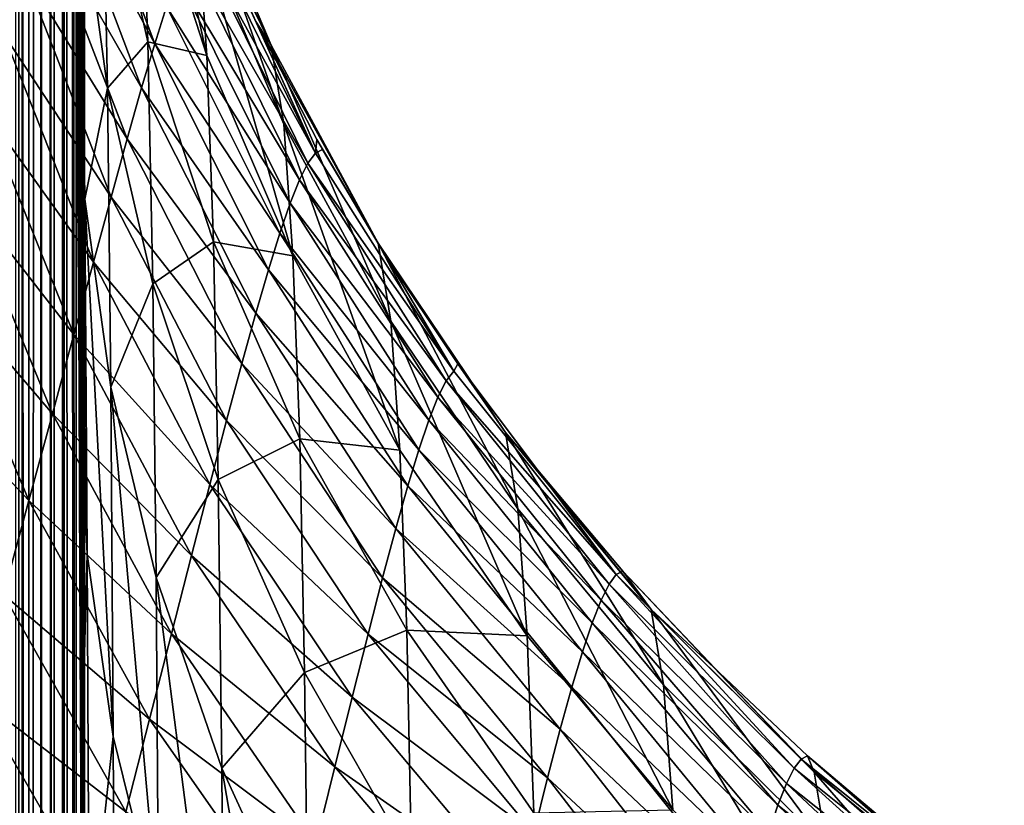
# Model space of a CAD drawing. Header units: metres. Extents: x -36 to 82, y -104 to 104.
# Tile 121 of 245: x 15.56 to 17.64, y 22.67 to 24.33. Entities that reach past the tile are written whole.
import ezdxf

# ---------------------------------------------------------------- set-up
doc = ezdxf.new("R2010")
doc.units = ezdxf.units.M
doc.layers.add('solid_FIT-SHOWER-153_SW0001', color=7, linetype='CONTINUOUS')

msp = doc.modelspace()

# ---------------------------------------------------------------- linework, layer by layer
at = {"layer": 'solid_FIT-SHOWER-153_SW0001'}
for points in [[(15.559378, 85.322609, 16.408369), (15.531894, 85.322609, 16.453129), (15.552818, 1.380955, 16.418159)], [(15.559378, 85.322609, 16.408369), (15.552818, 1.380955, 16.418159), (15.562246, 2.615786, 16.401964)], [(15.559378, 85.322609, 16.408369), (15.562246, 2.615786, 16.401964), (15.564307, 2.823118, 16.398329)], [(15.559378, 85.322609, 16.408369), (15.564307, 2.823118, 16.398329), (15.580423, 4.195655, 16.368584)], [(15.600144, 85.322609, 16.33013), (15.559378, 85.322609, 16.408369), (15.580423, 4.195655, 16.368584)], [(15.600144, 85.322609, 16.33013), (15.580423, 4.195655, 16.368584), (15.600607, 5.521986, 16.327505)], [(15.600144, 85.322609, 16.33013), (15.600607, 5.521986, 16.327505), (15.602586, 5.639521, 16.323206)], [(15.600144, 85.322609, 16.33013), (15.602586, 5.639521, 16.323206), (15.626334, 7.029365, 16.266798)], [(15.600144, 85.322609, 16.33013), (15.626334, 7.029365, 16.266798), (15.628154, 7.13446, 16.262039)], [(15.633061, 85.322609, 16.250813), (15.600144, 85.322609, 16.33013), (15.628154, 7.13446, 16.262039)], [(15.633061, 85.322609, 16.250813), (15.628154, 7.13446, 16.262039), (15.650037, 8.399868, 16.197933)], [(15.650933, 85.322609, 16.19729), (15.633061, 85.322609, 16.250813), (15.650037, 8.399868, 16.197933)], [(15.650933, 85.322609, 16.19729), (15.650037, 8.399868, 16.197933), (15.657328, 8.831839, 16.172771)], [(15.650933, 85.322609, 16.19729), (15.657328, 8.831839, 16.172771), (15.67177, 9.760191, 16.113331)], [(15.650933, 85.322609, 16.19729), (15.67177, 9.760191, 16.113331), (15.675041, 9.996363, 16.097158)], [(15.678383, 85.322609, 16.082767), (15.650933, 85.322609, 16.19729), (15.675041, 9.996363, 16.097158)], [(15.678383, 85.322609, 16.082767), (15.675041, 9.996363, 16.097158), (15.687324, 11.101945, 16.016066)], [(15.682767, 85.322609, 16.056095), (15.678383, 85.322609, 16.082767), (15.687324, 11.101945, 16.016066)], [(15.682767, 85.322609, 16.056095), (15.688062, 11.191506, 16.009125), (15.6933, 12.41727, 15.90894)], [(15.682767, 85.322609, 16.056095), (15.6933, 12.41727, 15.90894), (15.693352, 18.42552, 15.908384)], [(15.682767, 85.322609, 16.056095), (15.687324, 11.101945, 16.016066), (15.688062, 11.191506, 16.009125)], [(15.682767, 85.322609, 16.056095), (15.693402, 24.307602, 15.907998), (15.693451, 30.05744, 15.907781)], [(15.682767, 85.322609, 16.056095), (15.693352, 18.42552, 15.908384), (15.693402, 24.307602, 15.907998)], [(15.693451, 30.05744, 15.907781), (15.693402, 24.307602, 15.907998), (15.693105, 23.639097, 14.10588)], [(15.693223, 29.252817, 13.968524), (15.693451, 30.05744, 15.907781), (15.693105, 23.639097, 14.10588)], [(15.680015, 29.252817, 3.710518), (15.678614, 24.080097, 3.586792), (15.676592, 24.338171, 3.002315)], [(15.680015, 29.252817, 3.710518), (15.681306, 23.648918, 4.481052), (15.678614, 24.080097, 3.586792)], [(15.680015, 29.252817, 3.710518), (15.684225, 29.252817, 5.254555), (15.681306, 23.648918, 4.481052)], [(15.684225, 29.252817, 5.254555), (15.684904, 23.639097, 5.923829), (15.681306, 23.648918, 4.481052)], [(15.684225, 29.252817, 5.254555), (15.687454, 29.252817, 6.863199), (15.684904, 23.639097, 5.923829)], [(15.687454, 29.252817, 6.863199), (15.687756, 23.639097, 7.443424), (15.684904, 23.639097, 5.923829)], [(15.687454, 29.252817, 6.863199), (15.689844, 29.252817, 8.537695), (15.687756, 23.639097, 7.443424)], [(15.689844, 29.252817, 8.537695), (15.689903, 23.639097, 9.020411), (15.687756, 23.639097, 7.443424)], [(15.689844, 29.252817, 8.537695), (15.69152, 29.252817, 10.279265), (15.689903, 23.639097, 9.020411)], [(15.69152, 29.252817, 10.279265), (15.691444, 23.639097, 10.655807), (15.689903, 23.639097, 9.020411)], [(15.692604, 29.252817, 12.089134), (15.692478, 23.639097, 12.350624), (15.691444, 23.639097, 10.655807)], [(15.69152, 29.252817, 10.279265), (15.692604, 29.252817, 12.089134), (15.691444, 23.639097, 10.655807)], [(15.693223, 29.252817, 13.968524), (15.693105, 23.639097, 14.10588), (15.692478, 23.639097, 12.350624)], [(15.692604, 29.252817, 12.089134), (15.693223, 29.252817, 13.968524), (15.692478, 23.639097, 12.350624)], [(15.793307, 24.97662, -4.041151), (15.812965, 24.688461, -2.371954), (15.951605, 24.258717, -2.461737)], [(15.931975, 24.54188, -4.102074), (15.793307, 24.97662, -4.041151), (15.951605, 24.258717, -2.461737)], [(15.561073, 24.444212, -12.511715), (15.521524, 24.304228, -13.054046), (15.386586, 24.790131, -13.151346)], [(15.841817, 24.283606, -10.785069), (15.628867, 24.678991, -11.403988), (15.657783, 24.774033, -10.840714)], [(15.866864, 24.362555, -10.226458), (15.841817, 24.283606, -10.785069), (15.657783, 24.774033, -10.840714)], [(15.731324, 24.710379, -0.60488), (15.686468, 24.597839, 1.187805), (15.741533, 24.189182, 1.043609)], [(15.827134, 24.287584, -0.722935), (15.731324, 24.710379, -0.60488), (15.741533, 24.189182, 1.043609)], [(15.812965, 24.688461, -2.371954), (15.731324, 24.710379, -0.60488), (15.827134, 24.287584, -0.722935)], [(15.905452, 24.711842, -5.753874), (16.088148, 24.280348, -5.786194), (15.941173, 24.586376, -7.384428)], [(16.114519, 24.113203, -4.162751), (16.088148, 24.280348, -5.786194), (15.905452, 24.711842, -5.753874)], [(16.114519, 24.113203, -4.162751), (15.905452, 24.711842, -5.753874), (15.931975, 24.54188, -4.102074)], [(15.81407, 24.190136, -11.338808), (15.596742, 24.56909, -11.96132), (15.628867, 24.678991, -11.403988)], [(15.841817, 24.283606, -10.785069), (15.81407, 24.190136, -11.338808), (15.628867, 24.678991, -11.403988)], [(15.951605, 24.258717, -2.461737), (15.812965, 24.688461, -2.371954), (15.827134, 24.287584, -0.722935)], [(15.686468, 24.597839, 1.187805), (15.676592, 24.338171, 3.002315), (15.69373, 23.955051, 2.82613)], [(15.741533, 24.189182, 1.043609), (15.686468, 24.597839, 1.187805), (15.69373, 23.955051, 2.82613)], [(16.088148, 24.280348, -5.786194), (15.959789, 24.54203, -7.384894), (15.941173, 24.586376, -7.384428)], [(15.783359, 24.082045, -11.886827), (15.561073, 24.444212, -12.511715), (15.596742, 24.56909, -11.96132)], [(15.81407, 24.190136, -11.338808), (15.783359, 24.082045, -11.886827), (15.596742, 24.56909, -11.96132)], [(16.181845, 24.052191, -7.953674), (15.928214, 24.513092, -8.528725), (15.94478, 24.534729, -7.95762)], [(15.931975, 24.54188, -4.102074), (15.951605, 24.258717, -2.461737), (16.134127, 23.834969, -2.550705)], [(16.114519, 24.113203, -4.162751), (15.931975, 24.54188, -4.102074), (16.134127, 23.834969, -2.550705)], [(16.181845, 24.052191, -7.953674), (15.94478, 24.534729, -7.95762), (15.959789, 24.54203, -7.384894)], [(16.088148, 24.280348, -5.786194), (16.055613, 24.330566, -7.387292), (15.959789, 24.54203, -7.384894)], [(16.181845, 24.052191, -7.953674), (15.959789, 24.54203, -7.384894), (16.055613, 24.330566, -7.387292)], [(16.165686, 24.030926, -8.515002), (15.909841, 24.477226, -9.097627), (15.928214, 24.513092, -8.528725)], [(16.181845, 24.052191, -7.953674), (16.165686, 24.030926, -8.515002), (15.928214, 24.513092, -8.528725)], [(16.147818, 23.99567, -9.074245), (15.889462, 24.427069, -9.663745), (15.909841, 24.477226, -9.097627)], [(16.165686, 24.030926, -8.515002), (16.147818, 23.99567, -9.074245), (15.909841, 24.477226, -9.097627)], [(15.749399, 23.959217, -12.428177), (15.521524, 24.304228, -13.054046), (15.561073, 24.444212, -12.511715)], [(15.783359, 24.082045, -11.886827), (15.749399, 23.959217, -12.428177), (15.561073, 24.444212, -12.511715)], [(16.128059, 23.94636, -9.630845), (15.866864, 24.362555, -10.226458), (15.889462, 24.427069, -9.663745)], [(16.147818, 23.99567, -9.074245), (16.128059, 23.94636, -9.630845), (15.889462, 24.427069, -9.663745)], [(16.106224, 23.882931, -10.184205), (15.841817, 24.283606, -10.785069), (15.866864, 24.362555, -10.226458)], [(16.128059, 23.94636, -9.630845), (16.106224, 23.882931, -10.184205), (15.866864, 24.362555, -10.226458)], [(15.676592, 24.338171, 3.002315), (15.678614, 24.080097, 3.586792), (15.698835, 23.203674, 4.419024)], [(15.69373, 23.955051, 2.82613), (15.676592, 24.338171, 3.002315), (15.698835, 23.203674, 4.419024)], [(16.314571, 23.861382, -5.818466), (16.184444, 24.081129, -7.390516), (16.055613, 24.330566, -7.387292)], [(16.181845, 24.052191, -7.953674), (16.055613, 24.330566, -7.387292), (16.184444, 24.081129, -7.390516)], [(16.088148, 24.280348, -5.786194), (16.314571, 23.861382, -5.818466), (16.055613, 24.330566, -7.387292)], [(15.711909, 23.82152, -12.961788), (15.477761, 24.148968, -13.58693), (15.521524, 24.304228, -13.054046)], [(15.749399, 23.959217, -12.428177), (15.711909, 23.82152, -12.961788), (15.521524, 24.304228, -13.054046)], [(15.693098, 18.025379, 14.548356), (15.693105, 23.639097, 14.10588), (15.693402, 24.307602, 15.907998)], [(15.693352, 18.42552, 15.908384), (15.693098, 18.025379, 14.548356), (15.693402, 24.307602, 15.907998)], [(15.827134, 24.287584, -0.722935), (15.741533, 24.189182, 1.043609), (15.837398, 23.775333, 0.89738)], [(16.082104, 23.805307, -10.733665), (15.81407, 24.190136, -11.338808), (15.841817, 24.283606, -10.785069)], [(15.965778, 23.864815, -0.84128), (15.827134, 24.287584, -0.722935), (15.837398, 23.775333, 0.89738)], [(15.951605, 24.258717, -2.461737), (15.827134, 24.287584, -0.722935), (15.965778, 23.864815, -0.84128)], [(16.106224, 23.882931, -10.184205), (16.082104, 23.805307, -10.733665), (15.841817, 24.283606, -10.785069)], [(16.340836, 23.696972, -4.222313), (16.314571, 23.861382, -5.818466), (16.088148, 24.280348, -5.786194)], [(16.340836, 23.696972, -4.222313), (16.088148, 24.280348, -5.786194), (16.114519, 24.113203, -4.162751)], [(16.134127, 23.834969, -2.550705), (15.951605, 24.258717, -2.461737), (15.965778, 23.864815, -0.84128)], [(15.741533, 24.189182, 1.043609), (15.69373, 23.955051, 2.82613), (15.748886, 23.557108, 2.654692)], [(15.837398, 23.775333, 0.89738), (15.741533, 24.189182, 1.043609), (15.748886, 23.557108, 2.654692)], [(16.055481, 23.713402, -11.278487), (15.783359, 24.082045, -11.886827), (15.81407, 24.190136, -11.338808)], [(16.082104, 23.805307, -10.733665), (16.055481, 23.713402, -11.278487), (15.81407, 24.190136, -11.338808)], [(15.670629, 23.668779, -13.486354), (15.429461, 23.978233, -14.108757), (15.477761, 24.148968, -13.58693)], [(15.711909, 23.82152, -12.961788), (15.670629, 23.668779, -13.486354), (15.477761, 24.148968, -13.58693)], [(16.114519, 24.113203, -4.162751), (16.134127, 23.834969, -2.550705), (16.360434, 23.423523, -2.637559)], [(16.340836, 23.696972, -4.222313), (16.114519, 24.113203, -4.162751), (16.360434, 23.423523, -2.637559)], [(15.678614, 24.080097, 3.586792), (15.681306, 23.648918, 4.481052), (15.698835, 23.203674, 4.419024)], [(16.026133, 23.607115, -11.817875), (15.749399, 23.959217, -12.428177), (15.783359, 24.082045, -11.886827)], [(16.055481, 23.713402, -11.278487), (16.026133, 23.607115, -11.817875), (15.783359, 24.082045, -11.886827)], [(16.181845, 24.052191, -7.953674), (16.184444, 24.081129, -7.390516), (16.196503, 24.059435, -7.390818)], [(16.314571, 23.861382, -5.818466), (16.196503, 24.059435, -7.390818), (16.184444, 24.081129, -7.390516)], [(16.474045, 23.591242, -7.951714), (16.181845, 24.052191, -7.953674), (16.196503, 24.059435, -7.390818)], [(16.314571, 23.861382, -5.818466), (16.32679, 23.839766, -7.394079), (16.196503, 24.059435, -7.390818)], [(16.474045, 23.591242, -7.951714), (16.196503, 24.059435, -7.390818), (16.32679, 23.839766, -7.394079)], [(16.474045, 23.591242, -7.951714), (16.165686, 24.030926, -8.515002), (16.181845, 24.052191, -7.953674)], [(16.458271, 23.570345, -8.503899), (16.147818, 23.99567, -9.074245), (16.165686, 24.030926, -8.515002)], [(16.474045, 23.591242, -7.951714), (16.458271, 23.570345, -8.503899), (16.165686, 24.030926, -8.515002)], [(16.440878, 23.535685, -9.054143), (16.128059, 23.94636, -9.630845), (16.147818, 23.99567, -9.074245)], [(16.458271, 23.570345, -8.503899), (16.440878, 23.535685, -9.054143), (16.147818, 23.99567, -9.074245)], [(15.625316, 23.500792, -14.00036), (15.376304, 23.791805, -14.617688), (15.429461, 23.978233, -14.108757)], [(15.670629, 23.668779, -13.486354), (15.625316, 23.500792, -14.00036), (15.429461, 23.978233, -14.108757)], [(15.69373, 23.955051, 2.82613), (15.698835, 23.203674, 4.419024), (15.753991, 22.818218, 4.221101)], [(15.748886, 23.557108, 2.654692), (15.69373, 23.955051, 2.82613), (15.753991, 22.818218, 4.221101)], [(15.993815, 23.486332, -12.350936), (15.711909, 23.82152, -12.961788), (15.749399, 23.959217, -12.428177)], [(16.026133, 23.607115, -11.817875), (15.993815, 23.486332, -12.350936), (15.749399, 23.959217, -12.428177)], [(16.421707, 23.487204, -9.601917), (16.106224, 23.882931, -10.184205), (16.128059, 23.94636, -9.630845)], [(16.440878, 23.535685, -9.054143), (16.421707, 23.487204, -9.601917), (16.128059, 23.94636, -9.630845)], [(16.400589, 23.424833, -10.146658), (16.082104, 23.805307, -10.733665), (16.106224, 23.882931, -10.184205)], [(16.421707, 23.487204, -9.601917), (16.400589, 23.424833, -10.146658), (16.106224, 23.882931, -10.184205)], [(15.965778, 23.864815, -0.84128), (15.837398, 23.775333, 0.89738), (15.97609, 23.361507, 0.750944)], [(16.148306, 23.447943, -0.958291), (15.965778, 23.864815, -0.84128), (15.97609, 23.361507, 0.750944)], [(16.134127, 23.834969, -2.550705), (15.965778, 23.864815, -0.84128), (16.148306, 23.447943, -0.958291)], [(16.314571, 23.861382, -5.818466), (16.583366, 23.461428, -5.850231), (16.32679, 23.839766, -7.394079)], [(16.609577, 23.299627, -4.279866), (16.583366, 23.461428, -5.850231), (16.314571, 23.861382, -5.818466)], [(16.609577, 23.299627, -4.279866), (16.314571, 23.861382, -5.818466), (16.340836, 23.696972, -4.222313)], [(16.360434, 23.423523, -2.637559), (16.134127, 23.834969, -2.550705), (16.148306, 23.447943, -0.958291)], [(16.583366, 23.461428, -5.850231), (16.482525, 23.606623, -7.397976), (16.32679, 23.839766, -7.394079)], [(16.474045, 23.591242, -7.951714), (16.32679, 23.839766, -7.394079), (16.482525, 23.606623, -7.397976)], [(15.958302, 23.350916, -12.876667), (15.670629, 23.668779, -13.486354), (15.711909, 23.82152, -12.961788)], [(15.993815, 23.486332, -12.350936), (15.958302, 23.350916, -12.876667), (15.711909, 23.82152, -12.961788)], [(16.37734, 23.348503, -10.68774), (16.055481, 23.713402, -11.278487), (16.082104, 23.805307, -10.733665)], [(16.400589, 23.424833, -10.146658), (16.37734, 23.348503, -10.68774), (16.082104, 23.805307, -10.733665)], [(15.57575, 23.317324, -14.502095), (15.318004, 23.589487, -15.111794), (15.376304, 23.791805, -14.617688)], [(15.625316, 23.500792, -14.00036), (15.57575, 23.317324, -14.502095), (15.376304, 23.791805, -14.617688)], [(15.837398, 23.775333, 0.89738), (15.748886, 23.557108, 2.654692), (15.844834, 23.154114, 2.480932)], [(15.97609, 23.361507, 0.750944), (15.837398, 23.775333, 0.89738), (15.844834, 23.154114, 2.480932)], [(16.351776, 23.258123, -11.224477), (16.026133, 23.607115, -11.817875), (16.055481, 23.713402, -11.278487)], [(16.37734, 23.348503, -10.68774), (16.351776, 23.258123, -11.224477), (16.055481, 23.713402, -11.278487)], [(16.340836, 23.696972, -4.222313), (16.360434, 23.423523, -2.637559), (16.629171, 23.030752, -2.720974)], [(16.609577, 23.299627, -4.279866), (16.340836, 23.696972, -4.222313), (16.629171, 23.030752, -2.720974)], [(15.919398, 23.200691, -13.393856), (15.625316, 23.500792, -14.00036), (15.670629, 23.668779, -13.486354)], [(15.958302, 23.350916, -12.876667), (15.919398, 23.200691, -13.393856), (15.670629, 23.668779, -13.486354)], [(15.681306, 23.648918, 4.481052), (15.68168, 23.578749, 4.617984), (15.698835, 23.203674, 4.419024)], [(15.684904, 23.639097, 5.923829), (15.68168, 23.578749, 4.617984), (15.681306, 23.648918, 4.481052)], [(15.684904, 23.639097, 5.923829), (15.68291, 23.325962, 5.095047), (15.68168, 23.578749, 4.617984)], [(15.684904, 23.639097, 5.923829), (15.685322, 22.705612, 6.174973), (15.68291, 23.325962, 5.095047)], [(15.687756, 23.639097, 7.443424), (15.685322, 22.705612, 6.174973), (15.684904, 23.639097, 5.923829)], [(15.687756, 23.639097, 7.443424), (15.686041, 22.475292, 6.545152), (15.685322, 22.705612, 6.174973)], [(15.687756, 23.639097, 7.443424), (15.687937, 21.723694, 7.675364), (15.686041, 22.475292, 6.545152)], [(15.689903, 23.639097, 9.020411), (15.687937, 21.723694, 7.675364), (15.687756, 23.639097, 7.443424)], [(15.689903, 23.639097, 9.020411), (15.688306, 21.545376, 7.929049), (15.687937, 21.723694, 7.675364)], [(15.689903, 23.639097, 9.020411), (15.689787, 20.65485, 9.111762), (15.688306, 21.545376, 7.929049)], [(15.691444, 23.639097, 10.655807), (15.689923, 20.55389, 9.237494), (15.689787, 20.65485, 9.111762)], [(15.691444, 23.639097, 10.655807), (15.689787, 20.65485, 9.111762), (15.689903, 23.639097, 9.020411)], [(15.691444, 23.639097, 10.655807), (15.691053, 19.504194, 10.450707), (15.689923, 20.55389, 9.237494)], [(15.691444, 23.639097, 10.655807), (15.691068, 19.486958, 10.469273), (15.691053, 19.504194, 10.450707)], [(15.691444, 23.639097, 10.655807), (15.691865, 18.353554, 11.616754), (15.691068, 19.486958, 10.469273)], [(15.692478, 23.639097, 12.350624), (15.691865, 18.353554, 11.616754), (15.691444, 23.639097, 10.655807)], [(15.692478, 23.639097, 12.350624), (15.691936, 18.22574, 11.73842), (15.691865, 18.353554, 11.616754)], [(15.692478, 23.639097, 12.350624), (15.692037, 18.037327, 11.915034), (15.691936, 18.22574, 11.73842)], [(15.692671, 18.025379, 13.211227), (15.692037, 18.037327, 11.915034), (15.692478, 23.639097, 12.350624)], [(15.692671, 18.025379, 13.211227), (15.692478, 23.639097, 12.350624), (15.693105, 23.639097, 14.10588)], [(15.693098, 18.025379, 14.548356), (15.692671, 18.025379, 13.211227), (15.693105, 23.639097, 14.10588)], [(16.323706, 23.153599, -11.756124), (15.993815, 23.486332, -12.350936), (16.026133, 23.607115, -11.817875)], [(16.351776, 23.258123, -11.224477), (16.323706, 23.153599, -11.756124), (16.026133, 23.607115, -11.817875)], [(16.474045, 23.591242, -7.951714), (16.482525, 23.606623, -7.397976), (16.818054, 23.161125, -7.951866)], [(16.583366, 23.461428, -5.850231), (16.65126, 23.382359, -7.402199), (16.482525, 23.606623, -7.397976)], [(16.818054, 23.161125, -7.951866), (16.482525, 23.606623, -7.397976), (16.65126, 23.382359, -7.402199)], [(15.57575, 23.317324, -14.502095), (15.521747, 23.118164, -14.989788), (15.318004, 23.589487, -15.111794)], [(15.68168, 23.578749, 4.617984), (15.68291, 23.325962, 5.095047), (15.685322, 22.705612, 6.174973)], [(15.698835, 23.203674, 4.419024), (15.68168, 23.578749, 4.617984), (15.685322, 22.705612, 6.174973)], [(16.474045, 23.591242, -7.951714), (16.818054, 23.161125, -7.951866), (16.458271, 23.570345, -8.503899)], [(15.748886, 23.557108, 2.654692), (15.753991, 22.818218, 4.221101), (15.849938, 22.42786, 4.020554)], [(15.844834, 23.154114, 2.480932), (15.748886, 23.557108, 2.654692), (15.849938, 22.42786, 4.020554)], [(16.458271, 23.570345, -8.503899), (16.802633, 23.140579, -8.495745), (16.440878, 23.535685, -9.054143)], [(16.458271, 23.570345, -8.503899), (16.818054, 23.161125, -7.951866), (16.802633, 23.140579, -8.495745)], [(16.440878, 23.535685, -9.054143), (16.785677, 23.106491, -9.037856), (16.421707, 23.487204, -9.601917)], [(16.440878, 23.535685, -9.054143), (16.802633, 23.140579, -8.495745), (16.785677, 23.106491, -9.037856)], [(15.876939, 23.035444, -13.901106), (15.57575, 23.317324, -14.502095), (15.625316, 23.500792, -14.00036)], [(15.919398, 23.200691, -13.393856), (15.876939, 23.035444, -13.901106), (15.625316, 23.500792, -14.00036)], [(16.292929, 23.034811, -12.281856), (15.958302, 23.350916, -12.876667), (15.993815, 23.486332, -12.350936)], [(16.323706, 23.153599, -11.756124), (16.292929, 23.034811, -12.281856), (15.993815, 23.486332, -12.350936)], [(16.421707, 23.487204, -9.601917), (16.767044, 23.0588, -9.577703), (16.400589, 23.424833, -10.146658)], [(16.421707, 23.487204, -9.601917), (16.785677, 23.106491, -9.037856), (16.767044, 23.0588, -9.577703)], [(16.583366, 23.461428, -5.850231), (16.891903, 23.086731, -5.881019), (16.65126, 23.382359, -7.402199)], [(16.918114, 22.927387, -4.334532), (16.891903, 23.086731, -5.881019), (16.583366, 23.461428, -5.850231)], [(16.918114, 22.927387, -4.334532), (16.583366, 23.461428, -5.850231), (16.609577, 23.299627, -4.279866)], [(16.148306, 23.447943, -0.958291), (15.97609, 23.361507, 0.750944), (16.158657, 22.953453, 0.60632)], [(16.374617, 23.043167, -1.072246), (16.148306, 23.447943, -0.958291), (16.158657, 22.953453, 0.60632)], [(16.360434, 23.423523, -2.637559), (16.148306, 23.447943, -0.958291), (16.374617, 23.043167, -1.072246)], [(16.629171, 23.030752, -2.720974), (16.360434, 23.423523, -2.637559), (16.374617, 23.043167, -1.072246)], [(16.400589, 23.424833, -10.146658), (16.746582, 22.99744, -10.114757), (16.37734, 23.348503, -10.68774)], [(16.400589, 23.424833, -10.146658), (16.767044, 23.0588, -9.577703), (16.746582, 22.99744, -10.114757)], [(16.891903, 23.086731, -5.881019), (16.832073, 23.16818, -7.406725), (16.65126, 23.382359, -7.402199)], [(16.818054, 23.161125, -7.951866), (16.65126, 23.382359, -7.402199), (16.832073, 23.16818, -7.406725)], [(15.97609, 23.361507, 0.750944), (15.844834, 23.154114, 2.480932), (15.9836, 22.751144, 2.307026)], [(16.259264, 22.901625, -12.800751), (15.919398, 23.200691, -13.393856), (15.958302, 23.350916, -12.876667)], [(16.292929, 23.034811, -12.281856), (16.259264, 22.901625, -12.800751), (15.958302, 23.350916, -12.876667)], [(16.158657, 22.953453, 0.60632), (15.97609, 23.361507, 0.750944), (15.9836, 22.751144, 2.307026)], [(16.37734, 23.348503, -10.68774), (16.724133, 22.922342, -10.648438), (16.351776, 23.258123, -11.224477)], [(16.37734, 23.348503, -10.68774), (16.746582, 22.99744, -10.114757), (16.724133, 22.922342, -10.648438)], [(15.830791, 22.854937, -14.396858), (15.521747, 23.118164, -14.989788), (15.57575, 23.317324, -14.502095)], [(15.876939, 23.035444, -13.901106), (15.830791, 22.854937, -14.396858), (15.57575, 23.317324, -14.502095)], [(16.609577, 23.299627, -4.279866), (16.629171, 23.030752, -2.720974), (16.937717, 22.662798, -2.79966)], [(16.918114, 22.927387, -4.334532), (16.609577, 23.299627, -4.279866), (16.937717, 22.662798, -2.79966)], [(16.351776, 23.258123, -11.224477), (16.699535, 22.833418, -11.178113), (16.323706, 23.153599, -11.756124)], [(16.351776, 23.258123, -11.224477), (16.724133, 22.922342, -10.648438), (16.699535, 22.833418, -11.178113)], [(15.698835, 23.203674, 4.419024), (15.685322, 22.705612, 6.174973), (15.702832, 22.342585, 5.956336)], [(15.753991, 22.818218, 4.221101), (15.698835, 23.203674, 4.419024), (15.702832, 22.342585, 5.956336)], [(16.222576, 22.753859, -13.311707), (15.876939, 23.035444, -13.901106), (15.919398, 23.200691, -13.393856)], [(16.259264, 22.901625, -12.800751), (16.222576, 22.753859, -13.311707), (15.919398, 23.200691, -13.393856)], [(16.802633, 23.140579, -8.495745), (16.818054, 23.161125, -7.951866), (17.193943, 22.750965, -8.47291)], [(16.818054, 23.161125, -7.951866), (16.832073, 23.16818, -7.406725), (17.208765, 22.770514, -7.945225)], [(16.818054, 23.161125, -7.951866), (17.208765, 22.770514, -7.945225), (17.193943, 22.750965, -8.47291)], [(16.891903, 23.086731, -5.881019), (17.024652, 22.964426, -7.411544), (16.832073, 23.16818, -7.406725)], [(17.208765, 22.770514, -7.945225), (16.832073, 23.16818, -7.406725), (17.024652, 22.964426, -7.411544)], [(15.844834, 23.154114, 2.480932), (15.849938, 22.42786, 4.020554), (15.988704, 22.037519, 3.819899)], [(15.9836, 22.751144, 2.307026), (15.844834, 23.154114, 2.480932), (15.988704, 22.037519, 3.819899)], [(16.323706, 23.153599, -11.756124), (16.67263, 22.730572, -11.703099), (16.292929, 23.034811, -12.281856)], [(16.323706, 23.153599, -11.756124), (16.699535, 22.833418, -11.178113), (16.67263, 22.730572, -11.703099)], [(16.785677, 23.106491, -9.037856), (16.802633, 23.140579, -8.495745), (17.177713, 22.718515, -8.999091)], [(16.802633, 23.140579, -8.495745), (17.193943, 22.750965, -8.47291), (17.177713, 22.718515, -8.999091)], [(15.780856, 22.658934, -14.87952), (15.463196, 22.903114, -15.461583), (15.521747, 23.118164, -14.989788)], [(15.830791, 22.854937, -14.396858), (15.780856, 22.658934, -14.87952), (15.521747, 23.118164, -14.989788)], [(16.767044, 23.0588, -9.577703), (16.785677, 23.106491, -9.037856), (17.159954, 22.673111, -9.52333)], [(16.785677, 23.106491, -9.037856), (17.177713, 22.718515, -8.999091), (17.159954, 22.673111, -9.52333)], [(16.891903, 23.086731, -5.881019), (17.236345, 22.742998, -5.910379), (17.024652, 22.964426, -7.411544)], [(17.262609, 22.585922, -4.385487), (17.236345, 22.742998, -5.910379), (16.891903, 23.086731, -5.881019)], [(17.262609, 22.585922, -4.385487), (16.891903, 23.086731, -5.881019), (16.918114, 22.927387, -4.334532)], [(16.746582, 22.99744, -10.114757), (16.767044, 23.0588, -9.577703), (17.140537, 22.614695, -10.045167)], [(16.767044, 23.0588, -9.577703), (17.159954, 22.673111, -9.52333), (17.140537, 22.614695, -10.045167)], [(16.182768, 22.591293, -13.813465), (15.830791, 22.854937, -14.396858), (15.876939, 23.035444, -13.901106)], [(16.222576, 22.753859, -13.311707), (16.182768, 22.591293, -13.813465), (15.876939, 23.035444, -13.901106)], [(16.374617, 23.043167, -1.072246), (16.158657, 22.953453, 0.60632), (16.385, 22.557238, 0.465646)], [(16.292929, 23.034811, -12.281856), (16.643253, 22.613688, -12.222651), (16.259264, 22.901625, -12.800751)], [(16.292929, 23.034811, -12.281856), (16.67263, 22.730572, -11.703099), (16.643253, 22.613688, -12.222651)], [(16.64336, 22.656761, -1.181394), (16.374617, 23.043167, -1.072246), (16.385, 22.557238, 0.465646)], [(16.629171, 23.030752, -2.720974), (16.374617, 23.043167, -1.072246), (16.64336, 22.656761, -1.181394)], [(16.937717, 22.662798, -2.79966), (16.629171, 23.030752, -2.720974), (16.64336, 22.656761, -1.181394)], [(16.724133, 22.922342, -10.648438), (16.746582, 22.99744, -10.114757), (17.119329, 22.543194, -10.564098)], [(16.746582, 22.99744, -10.114757), (17.140537, 22.614695, -10.045167), (17.119329, 22.543194, -10.564098)], [(16.158657, 22.953453, 0.60632), (15.9836, 22.751144, 2.307026), (16.166227, 22.353798, 2.135378)], [(16.385, 22.557238, 0.465646), (16.158657, 22.953453, 0.60632), (16.166227, 22.353798, 2.135378)], [(17.236345, 22.742998, -5.910379), (17.222298, 22.777208, -7.416491), (17.024652, 22.964426, -7.411544)], [(17.208765, 22.770514, -7.945225), (17.024652, 22.964426, -7.411544), (17.222298, 22.777208, -7.416491)], [(16.699535, 22.833418, -11.178113), (16.724133, 22.922342, -10.648438), (17.096201, 22.458536, -11.079584)], [(16.724133, 22.922342, -10.648438), (17.119329, 22.543194, -10.564098), (17.096201, 22.458536, -11.079584)], [(16.918114, 22.927387, -4.334532), (16.937717, 22.662798, -2.79966), (17.282232, 22.325274, -2.872427)], [(17.262609, 22.585922, -4.385487), (16.918114, 22.927387, -4.334532), (17.282232, 22.325274, -2.872427)], [(15.72711, 22.447214, -15.347453), (15.400099, 22.672031, -15.915589), (15.463196, 22.903114, -15.461583)], [(15.780856, 22.658934, -14.87952), (15.72711, 22.447214, -15.347453), (15.463196, 22.903114, -15.461583)], [(16.259264, 22.901625, -12.800751), (16.611263, 22.482626, -12.735935), (16.222576, 22.753859, -13.311707)], [(16.259264, 22.901625, -12.800751), (16.643253, 22.613688, -12.222651), (16.611263, 22.482626, -12.735935)], [(16.139782, 22.413683, -14.304638), (15.780856, 22.658934, -14.87952), (15.830791, 22.854937, -14.396858)], [(16.182768, 22.591293, -13.813465), (16.139782, 22.413683, -14.304638), (15.830791, 22.854937, -14.396858)], [(16.67263, 22.730572, -11.703099), (16.699535, 22.833418, -11.178113), (17.071022, 22.36063, -11.591045)], [(16.699535, 22.833418, -11.178113), (17.096201, 22.458536, -11.079584), (17.071022, 22.36063, -11.591045)], [(15.753991, 22.818218, 4.221101), (15.702832, 22.342585, 5.956336), (15.758314, 21.971535, 5.732918)], [(15.849938, 22.42786, 4.020554), (15.753991, 22.818218, 4.221101), (15.758314, 21.971535, 5.732918)], [(17.624298, 22.407286, -8.462088), (17.193943, 22.750965, -8.47291), (17.208765, 22.770514, -7.945225)], [(17.63871, 22.426199, -7.945091), (17.208765, 22.770514, -7.945225), (17.222298, 22.777208, -7.416491)], [(17.63871, 22.426199, -7.945091), (17.624298, 22.407286, -8.462088), (17.208765, 22.770514, -7.945225)], [(17.236345, 22.742998, -5.910379), (17.611797, 22.435108, -5.937893), (17.222298, 22.777208, -7.416491)], [(17.611797, 22.435108, -5.937893), (17.442461, 22.590927, -7.422001), (17.222298, 22.777208, -7.416491)], [(17.63871, 22.426199, -7.945091), (17.222298, 22.777208, -7.416491), (17.442461, 22.590927, -7.422001)], [(15.9836, 22.751144, 2.307026), (15.988704, 22.037519, 3.819899), (16.171331, 21.652617, 3.621916)], [(16.166227, 22.353798, 2.135378), (15.9836, 22.751144, 2.307026), (16.171331, 21.652617, 3.621916)], [(16.222576, 22.753859, -13.311707), (16.576578, 22.337208, -13.241976), (16.182768, 22.591293, -13.813465)], [(16.222576, 22.753859, -13.311707), (16.611263, 22.482626, -12.735935), (16.576578, 22.337208, -13.241976)], [(17.608564, 22.375875, -8.977822), (17.177713, 22.718515, -8.999091), (17.193943, 22.750965, -8.47291)], [(17.624298, 22.407286, -8.462088), (17.608564, 22.375875, -8.977822), (17.193943, 22.750965, -8.47291)], [(17.638166, 22.280087, -4.432009), (17.611797, 22.435108, -5.937893), (17.236345, 22.742998, -5.910379)], [(17.638166, 22.280087, -4.432009), (17.236345, 22.742998, -5.910379), (17.262609, 22.585922, -4.385487)], [(16.643253, 22.613688, -12.222651), (16.67263, 22.730572, -11.703099), (17.043667, 22.249365, -12.097857)], [(16.67263, 22.730572, -11.703099), (17.071022, 22.36063, -11.591045), (17.043667, 22.249365, -12.097857)], [(15.702832, 22.342585, 5.956336), (15.685322, 22.705612, 6.174973), (15.686041, 22.475292, 6.545152)], [(17.591402, 22.331913, -9.491902), (17.159954, 22.673111, -9.52333), (17.177713, 22.718515, -8.999091)], [(17.608564, 22.375875, -8.977822), (17.591402, 22.331913, -9.491902), (17.177713, 22.718515, -8.999091)], [(17.572701, 22.275345, -10.003922), (17.140537, 22.614695, -10.045167), (17.159954, 22.673111, -9.52333)], [(17.591402, 22.331913, -9.491902), (17.572701, 22.275345, -10.003922), (17.159954, 22.673111, -9.52333)]]:
    msp.add_3dface(points, dxfattribs=at)

doc.saveas('drawing.dxf')
